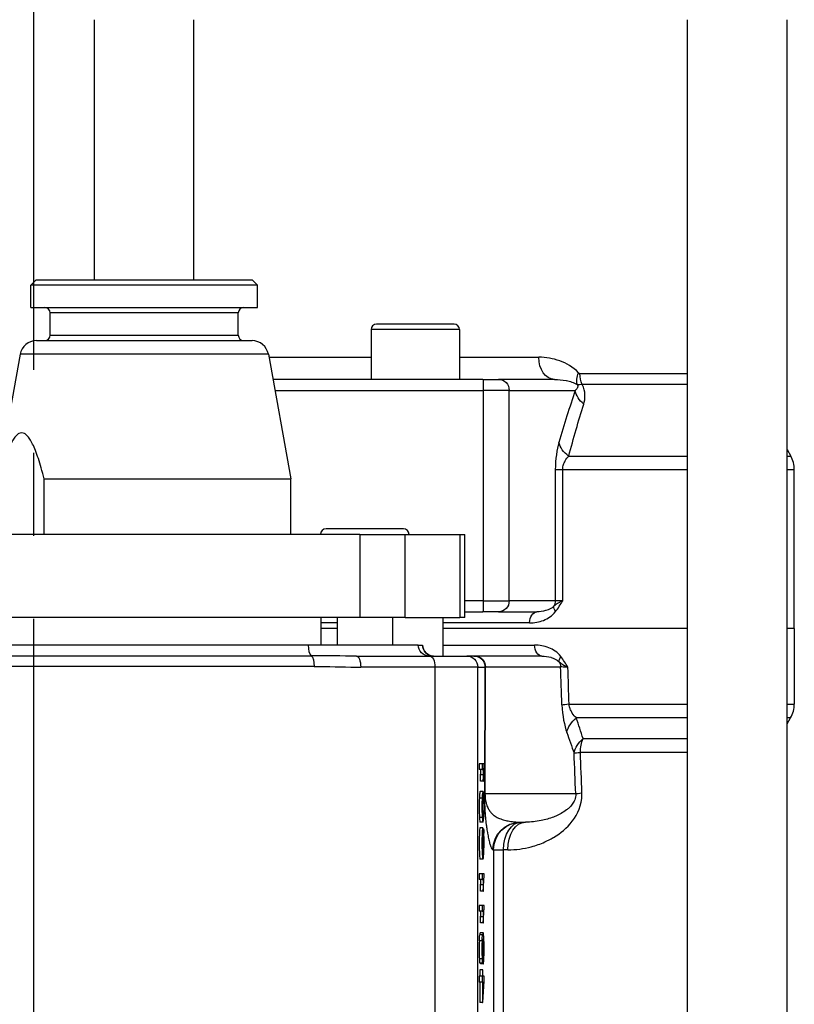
# Model space of a CAD drawing. Header units: millimetres. Extents: x 0 to 8400, y 0 to 5940.
# Tile 18 of 51: x 3298 to 3438, y 2333 to 2511. Entities that reach past the tile are written whole.
import ezdxf

# ---------------------------------------------------------------- set-up
doc = ezdxf.new("R2010")
doc.units = ezdxf.units.MM
doc.header["$LTSCALE"] = 20
doc.linetypes.add('MITTE', pattern=[2, 1.25, -0.25, 0.25, -0.25])
doc.layers.add('02-LINIE-035', color=2, linetype='CONTINUOUS')
doc.layers.add('05-ACHSE', color=1, linetype='MITTE')

msp = doc.modelspace()

# ---------------------------------------------------------------- linework, layer by layer
at = {"layer": '02-LINIE-035'}
for p, q in [((3311.99, 2463.81), (3311.99, 2510.81)), ((3329.99, 2463.81), (3329.99, 2510.81)), ((3419.18, 2210.81), (3419.18, 2510.81)), ((3437.18, 2210.81), (3437.18, 2510.81)), ((3301.49, 2463.81), (3300.49, 2462.81)), ((3341.49, 2462.81), (3300.49, 2462.81)), ((3300.49, 2458.81), (3300.49, 2462.81)), ((3301.49, 2463.81), (3340.49, 2463.81)), ((3340.49, 2463.81), (3341.49, 2462.81)), ((3341.49, 2458.81), (3341.49, 2462.81)), ((3300.49, 2458.81), (3341.49, 2458.81)), ((3337.99, 2457.81), (3303.99, 2457.81)), ((3303.99, 2453.81), (3303.99, 2457.81)), ((3337.99, 2453.81), (3337.99, 2457.81)), ((3376.99, 2455.81), (3362.99, 2455.81)), ((3303.99, 2453.81), (3337.99, 2453.81)), ((3377.99, 2454.81), (3361.99, 2454.81)), ((3361.99, 2454.81), (3361.99, 2445.81)), ((3377.99, 2454.81), (3377.99, 2445.81)), ((3301.5, 2452.81), (3340.48, 2452.81)), ((3298.55, 2450.34), (3294.49, 2427.81)), ((3343.44, 2450.34), (3298.55, 2450.34)), ((3343.44, 2450.34), (3347.49, 2427.81)), ((3343.53, 2449.81), (3361.99, 2449.81)), ((3377.99, 2449.81), (3392.29, 2449.81)), ((3399.74, 2446.86), (3419.18, 2446.86)), ((3382.21, 2445.81), (3344.25, 2445.81)), ((3382.21, 2445.81), (3385.03, 2445.81)), ((3395.13, 2445.81), (3385.03, 2445.81)), ((3419.18, 2444.89), (3400.14, 2444.89)), ((3344.61, 2443.81), (3382.26, 2443.81)), ((3382.26, 2443.81), (3382.26, 2405.81)), ((3386.96, 2443.81), (3382.26, 2443.81)), ((3386.96, 2405.81), (3386.96, 2443.81)), ((3386.96, 2443.81), (3398.89, 2443.81)), ((3437.18, 2433.12), (3437.84, 2431.95)), ((3397.71, 2431.95), (3419.18, 2431.95)), ((3437.18, 2431.95), (3437.84, 2431.95)), ((3395.29, 2429.49), (3395.29, 2405.81)), ((3396.64, 2429.49), (3395.29, 2429.49)), ((3396.64, 2405.81), (3396.64, 2429.49)), ((3419.18, 2429.49), (3396.64, 2429.49)), ((3438.49, 2429.49), (3437.18, 2429.49)), ((3438.49, 2400.81), (3438.49, 2429.49)), ((3302.92, 2417.81), (3302.92, 2427.81)), ((3302.92, 2427.81), (3347.49, 2427.81)), ((3347.49, 2417.81), (3347.49, 2427.81)), ((3367.86, 2418.81), (3353.86, 2418.81)), ((3359.94, 2417.81), (3279.41, 2417.81)), ((3359.94, 2417.81), (3359.94, 2402.81)), ((3359.94, 2417.81), (3368.14, 2417.81)), ((3368.14, 2402.81), (3368.14, 2417.81)), ((3368.14, 2417.81), (3378.05, 2417.81)), ((3378.05, 2417.81), (3378.05, 2402.81)), ((3378.05, 2417.81), (3378.96, 2417.81)), ((3378.96, 2402.81), (3378.96, 2417.81)), ((3382.26, 2405.81), (3378.96, 2405.81)), ((3382.26, 2405.81), (3386.96, 2405.81)), ((3395.29, 2405.81), (3386.96, 2405.81)), ((3396.64, 2405.81), (3395.29, 2405.81)), ((3378.96, 2403.81), (3382.21, 2403.81)), ((3385.03, 2403.81), (3382.21, 2403.81)), ((3385.03, 2403.81), (3391.96, 2403.81)), ((3359.94, 2402.81), (3279.41, 2402.81)), ((3352.99, 2397.81), (3352.99, 2402.81)), ((3355.86, 2402.81), (3355.86, 2397.81)), ((3368.14, 2402.81), (3359.94, 2402.81)), ((3365.86, 2402.81), (3365.86, 2397.81)), ((3368.14, 2402.81), (3378.05, 2402.81)), ((3374.99, 2402.81), (3374.99, 2395.81)), ((3378.96, 2402.81), (3378.05, 2402.81)), ((3355.86, 2401.81), (3352.99, 2401.81)), ((3355.86, 2400.81), (3352.99, 2400.81)), ((3355.86, 2400.81), (3352.99, 2400.81)), ((3390.66, 2401.81), (3374.99, 2401.81)), ((3419.18, 2400.81), (3374.99, 2400.81)), ((3419.18, 2400.81), (3374.99, 2400.81)), ((3438.49, 2400.81), (3437.18, 2400.81)), ((3438.49, 2400.81), (3437.18, 2400.81)), ((3438.49, 2400.81), (3438.49, 2387.15)), ((3350.7, 2397.81), (3251.29, 2397.81)), ((3370.53, 2397.81), (3350.7, 2397.81)), ((3370.53, 2397.81), (3371.29, 2397.81)), ((3371.29, 2397.81), (3371.29, 2397.81)), ((3374.99, 2397.81), (3391.56, 2397.81)), ((3250.78, 2395.87), (3351.2, 2395.87)), ((3355.86, 2395.84), (3355.86, 2395.83)), ((3359.34, 2395.81), (3372.57, 2395.81)), ((3372.57, 2395.81), (3379.28, 2395.81)), ((3380.58, 2395.81), (3379.28, 2395.81)), ((3380.75, 2395.81), (3380.58, 2395.81)), ((3392.88, 2395.81), (3380.75, 2395.81)), ((3351.71, 2393.93), (3250.27, 2393.93)), ((3373.54, 2393.81), (3360.13, 2393.81)), ((3373.54, 2393.81), (3373.54, 2285.61)), ((3381.28, 2393.81), (3373.54, 2393.81)), ((3381.28, 2285.42), (3381.28, 2393.81)), ((3381.28, 2393.81), (3382.58, 2393.81)), ((3382.58, 2393.81), (3382.48, 2371.02)), ((3382.59, 2370.94), (3382.68, 2393.86)), ((3382.68, 2393.86), (3396.24, 2393.86)), ((3397.8, 2387.15), (3419.18, 2387.15)), ((3437.18, 2387.15), (3438.49, 2387.15)), ((3419.18, 2384.65), (3399.1, 2384.65)), ((3437.82, 2384.65), (3437.18, 2384.65)), ((3437.18, 2383.54), (3437.82, 2384.65)), ((3400.33, 2380.91), (3419.18, 2380.91)), ((3419.18, 2378.41), (3399.84, 2378.41)), ((3381.56, 2376.37), (3381.56, 2375.33)), ((3382.06, 2376.37), (3381.56, 2376.37)), ((3382.06, 2375.33), (3381.56, 2375.33)), ((3382.41, 2376.37), (3382.06, 2376.37)), ((3382.06, 2376.37), (3382.06, 2375.33)), ((3382.06, 2375.33), (3382.33, 2375.33)), ((3382.41, 2375.7), (3382.41, 2376.37)), ((3382.3, 2374.33), (3381.8, 2374.33)), ((3382.28, 2373.23), (3381.78, 2373.23)), ((3382.28, 2373.23), (3382.32, 2373.23)), ((3382.07, 2370.13), (3381.57, 2370.13)), ((3382.23, 2371.36), (3381.73, 2371.36)), ((3398.98, 2370.94), (3382.59, 2370.94)), ((3382.09, 2366.64), (3381.59, 2366.64)), ((3382.11, 2367.42), (3382.35, 2367.42)), ((3382.17, 2364.76), (3381.67, 2364.76)), ((3382.23, 2365.8), (3381.73, 2365.8)), ((3382.32, 2364.61), (3382.21, 2364.61)), ((3382.32, 2364.61), (3382.32, 2363.57)), ((3389.02, 2365.81), (3389.89, 2365.81)), ((3382.22, 2363.22), (3382.11, 2363.22)), ((3382.32, 2363.57), (3382.27, 2363.57)), ((3382.35, 2363.17), (3382.28, 2363.17)), ((3382.36, 2361.24), (3382.27, 2361.24)), ((3382.22, 2360.82), (3382.11, 2360.82)), ((3382.32, 2360.46), (3382.25, 2360.46)), ((3384.03, 2360.81), (3384.12, 2360.81)), ((3384.12, 2360.81), (3384.12, 2289.08)), ((3384.12, 2360.81), (3385.95, 2360.81)), ((3385.95, 2289.08), (3385.95, 2360.81)), ((3386.69, 2360.81), (3385.95, 2360.81)), ((3382.22, 2359.13), (3381.72, 2359.13)), ((3381.56, 2356.49), (3381.56, 2355.44)), ((3382.06, 2356.49), (3381.56, 2356.49)), ((3382.41, 2356.49), (3382.06, 2356.49)), ((3382.06, 2356.49), (3382.06, 2355.44)), ((3382.41, 2355.81), (3382.41, 2356.49)), ((3382.06, 2355.44), (3381.56, 2355.44)), ((3382.3, 2354.45), (3381.8, 2354.45)), ((3382.06, 2355.44), (3382.33, 2355.44)), ((3382.28, 2353.35), (3381.78, 2353.35)), ((3382.28, 2353.35), (3382.32, 2353.35)), ((3381.56, 2350.74), (3381.56, 2349.7)), ((3382.06, 2350.74), (3381.56, 2350.74)), ((3382.41, 2350.74), (3382.06, 2350.74)), ((3382.06, 2350.74), (3382.06, 2349.7)), ((3382.41, 2350.07), (3382.41, 2350.74)), ((3382.06, 2349.7), (3381.56, 2349.7)), ((3382.3, 2348.71), (3381.8, 2348.71)), ((3382.06, 2349.7), (3382.33, 2349.7)), ((3382.28, 2347.6), (3381.78, 2347.6)), ((3382.28, 2347.6), (3382.32, 2347.6)), ((3382.13, 2345.43), (3381.63, 2345.43)), ((3382.24, 2345.78), (3381.74, 2345.78)), ((3382.07, 2344.37), (3381.57, 2344.37)), ((3382.22, 2344.73), (3382.2, 2344.73)), ((3382.35, 2344.14), (3382.23, 2344.14)), ((3382.35, 2341.77), (3382.23, 2341.77)), ((3382.07, 2341.09), (3381.57, 2341.09)), ((3382.14, 2340.33), (3381.64, 2340.33)), ((3382.29, 2340.17), (3381.79, 2340.17)), ((3382.14, 2340.33), (3382.14, 2341.34)), ((3381.56, 2337.95), (3381.56, 2336.9)), ((3382.06, 2337.95), (3381.56, 2337.95)), ((3381.64, 2339.1), (3381.64, 2337.95)), ((3382.14, 2339.1), (3381.64, 2339.1)), ((3382.06, 2337.95), (3382.06, 2336.9)), ((3382.14, 2337.95), (3382.06, 2337.95)), ((3382.18, 2339.1), (3382.14, 2339.1)), ((3382.14, 2339.1), (3382.14, 2337.95)), ((3382.18, 2337.95), (3382.18, 2339.1)), ((3382.41, 2337.95), (3382.18, 2337.95)), ((3382.41, 2337.09), (3382.41, 2337.95)), ((3382.06, 2336.9), (3381.56, 2336.9)), ((3381.64, 2336.9), (3381.64, 2333.2)), ((3382.06, 2336.9), (3382.14, 2336.9)), ((3382.14, 2336.9), (3382.14, 2333.2)), ((3382.18, 2333.2), (3382.41, 2337.09)), ((3382.18, 2334.23), (3382.18, 2336.9)), ((3382.18, 2336.9), (3382.34, 2336.9)), ((3382.34, 2336.9), (3382.18, 2334.23)), ((3382.14, 2333.2), (3381.64, 2333.2)), ((3382.14, 2333.2), (3382.18, 2333.2))]:
    msp.add_line(p, q, dxfattribs=at)
for centre, radius, start, end in [((3302.99, 2457.81), 1, 0, 90), ((3338.99, 2457.81), 1, 90, 180), ((3362.99, 2454.81), 1, 90, 180), ((3376.99, 2454.81), 1, 0, 90), ((3302.99, 2453.81), 1, 270, 0), ((3338.99, 2453.81), 1, 180, 270), ((3301.5, 2449.81), 3, 90, 169.796), ((3340.48, 2449.81), 3, 10.204, 90), ((3433.49, 2429.49), 5, 0, 29.5388), ((3353.86, 2417.81), 1, 90, 180), ((3367.86, 2417.81), 1, 0, 90), ((3373.29, 2397.81), 2, 180, 270), ((3433.49, 2387.15), 5, 330, 0)]:
    msp.add_arc(centre, radius, start, end, dxfattribs=at)
at = {"layer": '02-LINIE-035', "extrusion": (0, 0, -1)}
for centre, major_axis, ratio, start_param, end_param in [((3395.13, 2449.81), (0, -4), 0.70778, 0, 1.570796), ((3402.54, 2447.01), (-2.89, -2.76), 0.632475, 0.286621, 0.985705), ((3402.8, 2446.86), (0, 4), 0.765495, 4.19684, 4.712389), ((3382.21, 2443.81), (0, 2), 0.026177, 0, 1.570796), ((3385.03, 2443.81), (0, 2), 0.965926, 0, 1.570796), ((3403.71, 2443.81), (-4.74, 1.59), 0.765149, 5.197722, 5.869502), ((3400.78, 2434.42), (-4.8, 1.41), 0.72399, 5.180725, 5.89857), ((3382.21, 2405.81), (0, -2), 0.026177, 4.712389, 6.283185), ((3385.03, 2405.81), (0, -2), 0.965926, 4.712389, 6.283185), ((3393.36, 2405.81), (0, 2), 0.965926, 1.570796, 2.081647), ((3391.96, 2401.81), (0, 2), 0.652136, 4.712389, 6.283185), ((3396.73, 2403.85), (-1.58, 1.23), 0.500888, 5.285234, 6.019275), ((3351.37, 2397.81), (0, -2), 0.338127, 0.25268, 1.570796), ((3372.53, 2397.81), (0, -2), 0.999391, 0, 1.570796), ((3373.29, 2397.81), (0, -2), 0.999391, 0, 1.570796), ((3392.88, 2397.81), (0, -2), 0.658713, 0, 1.570796), ((3351.03, 2393.93), (0, 2), 0.338127, 0.25268, 1.570796), ((3359.34, 2393.81), (0, 2), 0.394251, 0, 1.570796), ((3372.57, 2393.81), (0, 2), 0.483671, 0, 1.570796), ((3379.28, 2393.81), (0, 2), 0.999391, 0, 1.570796), ((3380.58, 2393.81), (0, 2), 0.999391, 0, 1.570796), ((3380.75, 2393.81), (0, 2), 0.965926, 0, 1.544616), ((3397.7, 2395.73), (-1.59, -1.22), 0.504645, 0.265955, 0.987802), ((3385.58, 2393.81), (-3, -0.01), 0.077034, 0.035667, 0.264039), ((3394.31, 2393.81), (0, -2), 0.965926, 4.210572, 4.686209), ((3296.16, 7088.08), (137.65, -5441.86), 0.006773, 0.528063, 0.530555), ((3400.12, 2393.81), (-4.05, 0.07), 0.015324, 5.397208, 5.997294), ((3300.99, 7088.21), (132.82, -5441.86), 0.006536, 0.528052, 0.530476), ((3401.32, 2387.15), (-5, -0.18), 0.036552, 0.261887, 0.790366), ((3402.21, 2382.15), (4.73, 1.63), 0.74526, 3.540089, 4.273806), ((3403.52, 2378.41), (4.7, 1.7), 0.761845, 3.552481, 4.267552), ((3403.52, 2378.41), (0, 5), 0.737656, 4.712389, 5.235988), ((3403.52, 2378.41), (-5, -0.19), 0.041811, 0.261942, 0.742005), ((3296.16, 7088.08), (134.27, -5308.2), 0.006773, 0.476571, 0.479576), ((3300.99, 7088.21), (129.44, -5308.2), 0.00653, 0.476559, 0.479564), ((3381.83, 2349.81), (0.05, 26.13), 0.008193, 5.931016, 6.066347), ((3382.33, 2349.81), (0.05, 26.13), 0.008193, 5.931016, 6.066347), ((3382.27, 2381.27), (0.45, 9.88), 0.021825, 3.76163, 3.933669), ((3382.77, 2381.27), (0.45, 9.88), 0.021825, 3.76163, 3.933669), ((3385.48, 2371.02), (-3, 0.01), 0.115556, 6.019671, 6.248043), ((3403.81, 2371.07), (-5, -0.19), 0.042169, 0.261946, 0.739009), ((3345.48, 1297.77), (36.82, 1066.87), 0.002726, 0.007664, 0.038724), ((3389.02, 2360.81), (0, 5), 0.999391, 4.712389, 6.283185), ((3389.12, 2360.81), (0, 5), 0.999391, 4.712389, 6.283185), ((3389.12, 2360.81), (0, 5), 0.63399, 4.712389, 6.283185), ((3389.89, 2360.81), (0, 5), 0.639562, 4.712389, 6.283185), ((3380.13, 2344.04), (-2.11, -19.68), 0.036385, 3.264194, 3.375427), ((3376.45, 2442.24), (5.62, -82.91), 0.01855, 6.077686, 6.141921), ((3380.8, 2383.83), (-1.41, 23.76), 0.028959, 2.828239, 2.962076), ((3379.44, 2392.3), (-2.79, 32.13), 0.02539, 3.007636, 3.137538), ((3382.27, 2361.38), (0.45, 9.88), 0.021825, 3.76163, 3.933669), ((3381.83, 2329.93), (0.05, 26.13), 0.008193, 5.931016, 6.066347), ((3382.77, 2361.38), (0.45, 9.88), 0.021825, 3.76163, 3.933669), ((3382.33, 2329.93), (0.05, 26.13), 0.008193, 5.931016, 6.066347), ((3382.27, 2355.64), (0.45, 9.88), 0.021825, 3.76163, 3.933669), ((3381.83, 2324.18), (0.05, 26.13), 0.008193, 5.931016, 6.066347), ((3382.77, 2355.64), (0.45, 9.88), 0.021825, 3.76163, 3.933669), ((3382.33, 2324.18), (0.05, 26.13), 0.008193, 5.931016, 6.066347), ((3389.51, 2201.61), (7.77, -144.18), 0.011774, 3.001527, 3.07087), ((3390.01, 2201.61), (7.77, -144.18), 0.011774, 3.001527, 3.07087)]:
    msp.add_ellipse(centre, major_axis=major_axis, ratio=ratio, start_param=start_param, end_param=end_param, dxfattribs=at)
at = {"layer": '02-LINIE-035'}
for points, knots in [([(3399.49, 2447.01), (3398.5, 2448.08), (3397.31, 2448.71), (3394.88, 2449.59), (3393.62, 2449.81), (3392.29, 2449.81)], [0, 0, 0, 0, 0.5, 0.5, 1, 1, 1, 1]), ([(3399.49, 2447.01), (3399.51, 2446.98), (3399.54, 2446.96), (3399.56, 2446.93), (3399.6, 2446.9), (3399.65, 2446.88), (3399.69, 2446.87), (3399.71, 2446.86), (3399.72, 2446.86), (3399.74, 2446.86)], [0, 0, 0, 0, 0.325341, 0.325341, 0.325341, 0.817251, 0.817251, 0.817251, 1, 1, 1, 1]), ([(3395.13, 2445.81), (3395.85, 2445.81), (3396.56, 2445.74), (3397.25, 2445.6), (3397.26, 2445.59), (3397.27, 2445.59), (3397.29, 2445.59), (3397.97, 2445.45), (3398.64, 2445.26), (3399.27, 2444.87)], [0, 0, 0, 0, 0.5, 0.5, 0.5, 0.509538, 0.509538, 0.509538, 1, 1, 1, 1]), ([(3399.27, 2444.87), (3399.29, 2444.85), (3399.3, 2444.82), (3399.31, 2444.8), (3399.32, 2444.78), (3399.33, 2444.77), (3399.33, 2444.75), (3399.35, 2444.72), (3399.35, 2444.68), (3399.36, 2444.65), (3399.36, 2444.6), (3399.36, 2444.55), (3399.36, 2444.51), (3399.35, 2444.42), (3399.32, 2444.35), (3399.29, 2444.29), (3399.28, 2444.26), (3399.26, 2444.24), (3399.25, 2444.21), (3399.15, 2444.05), (3399.02, 2443.92), (3398.89, 2443.81)], [0, 0, 0, 0, 0.028854, 0.028854, 0.028854, 0.048949, 0.048949, 0.048949, 0.096785, 0.096785, 0.096785, 0.187795, 0.187795, 0.187795, 0.378495, 0.378495, 0.378495, 0.458256, 0.458256, 0.458256, 1, 1, 1, 1]), ([(3400.14, 2444.89), (3400.06, 2444.88), (3399.99, 2444.87), (3399.92, 2444.86), (3399.74, 2444.84), (3399.59, 2444.84), (3399.46, 2444.85), (3399.39, 2444.86), (3399.33, 2444.87), (3399.27, 2444.87)], [0, 0, 0, 0, 0.204991, 0.204991, 0.204991, 0.708562, 0.708562, 0.708562, 1, 1, 1, 1]), ([(3400.43, 2441.34), (3400.58, 2441.83), (3400.68, 2442.35), (3400.66, 2442.94), (3400.66, 2442.97), (3400.66, 2443), (3400.66, 2443.03), (3400.63, 2443.6), (3400.49, 2444.25), (3400.14, 2444.89)], [0, 0, 0, 0, 0.5, 0.5, 0.5, 0.5239, 0.5239, 0.5239, 1, 1, 1, 1]), ([(3396.64, 2429.49), (3396.64, 2429.67), (3396.66, 2429.85), (3396.68, 2430.02), (3396.73, 2430.3), (3396.81, 2430.55), (3396.91, 2430.76), (3396.96, 2430.88), (3397.01, 2430.99), (3397.07, 2431.09), (3397.26, 2431.44), (3397.48, 2431.72), (3397.71, 2431.95)], [0, 0, 0, 0, 0.155563, 0.155563, 0.155563, 0.407438, 0.407438, 0.407438, 0.542309, 0.542309, 0.542309, 1, 1, 1, 1]), ([(3396.64, 2405.81), (3396.64, 2405.81), (3396.63, 2405.8), (3396.63, 2405.8), (3396.46, 2405.72), (3396.3, 2405.64), (3396.14, 2405.55), (3395.99, 2405.47), (3395.85, 2405.38), (3395.71, 2405.3), (3395.46, 2405.15), (3395.24, 2404.99), (3395.04, 2404.83)], [0, 0, 0, 0, 0.004938, 0.004938, 0.004938, 0.2633, 0.2633, 0.2633, 0.519574, 0.519574, 0.519574, 1, 1, 1, 1]), ([(3395.35, 2403.85), (3395.82, 2404.46), (3396.23, 2405.13), (3396.63, 2405.8), (3396.63, 2405.8), (3396.64, 2405.8), (3396.64, 2405.81)], [0, 0, 0, 0, 0.995215, 0.995215, 0.995215, 1, 1, 1, 1]), ([(3390.66, 2401.81), (3391.52, 2401.81), (3392.37, 2401.96), (3393.17, 2402.27), (3393.97, 2402.59), (3394.75, 2403.06), (3395.35, 2403.85)], [0, 0, 0, 0, 0.499277, 0.499277, 0.499277, 1, 1, 1, 1]), ([(3395.04, 2404.83), (3394.6, 2404.39), (3394.1, 2404.19), (3393.6, 2404.04), (3393.58, 2404.04), (3393.57, 2404.03), (3393.55, 2404.03), (3393.03, 2403.88), (3392.5, 2403.81), (3391.96, 2403.81)], [0, 0, 0, 0, 0.483771, 0.483771, 0.483771, 0.5, 0.5, 0.5, 1, 1, 1, 1]), ([(3396.31, 2395.73), (3395.7, 2396.54), (3394.91, 2397.01), (3394.1, 2397.33), (3393.29, 2397.65), (3392.43, 2397.81), (3391.56, 2397.81)], [0, 0, 0, 0, 0.5, 0.5, 0.5, 1, 1, 1, 1]), ([(3392.88, 2395.81), (3393.43, 2395.81), (3393.97, 2395.74), (3394.49, 2395.59), (3394.51, 2395.58), (3394.53, 2395.58), (3394.54, 2395.57), (3395.05, 2395.42), (3395.55, 2395.22), (3396, 2394.77)], [0, 0, 0, 0, 0.5, 0.5, 0.5, 0.516276, 0.516276, 0.516276, 1, 1, 1, 1]), ([(3397.56, 2393.81), (3397.56, 2393.81), (3397.56, 2393.81), (3397.56, 2393.82), (3397.16, 2394.48), (3396.76, 2395.14), (3396.31, 2395.73)], [0, 0, 0, 0, 0.004863, 0.004863, 0.004863, 1, 1, 1, 1]), ([(3351.71, 2393.93), (3354.25, 2393.93), (3356.77, 2393.84), (3359.27, 2393.81), (3359.55, 2393.81), (3359.84, 2393.81), (3360.13, 2393.81)], [0, 0, 0, 0, 0.896485, 0.896485, 0.896485, 1, 1, 1, 1]), ([(3396, 2394.77), (3396.19, 2394.61), (3396.41, 2394.46), (3396.66, 2394.3), (3396.79, 2394.22), (3396.93, 2394.14), (3397.08, 2394.06), (3397.23, 2393.98), (3397.39, 2393.89), (3397.55, 2393.81), (3397.56, 2393.81), (3397.56, 2393.81), (3397.56, 2393.81)], [0, 0, 0, 0, 0.481133, 0.481133, 0.481133, 0.737054, 0.737054, 0.737054, 0.994978, 0.994978, 0.994978, 1, 1, 1, 1]), ([(3399.1, 2384.65), (3398.85, 2384.89), (3398.6, 2385.17), (3398.37, 2385.52), (3398.26, 2385.69), (3398.15, 2385.88), (3398.06, 2386.09), (3397.99, 2386.25), (3397.93, 2386.42), (3397.88, 2386.61), (3397.84, 2386.78), (3397.81, 2386.96), (3397.8, 2387.15)], [0, 0, 0, 0, 0.461269, 0.461269, 0.461269, 0.686871, 0.686871, 0.686871, 0.851732, 0.851732, 0.851732, 1, 1, 1, 1]), ([(3382.32, 2373.23), (3382.33, 2373.82), (3382.34, 2374.33), (3382.38, 2375.21), (3382.39, 2375.52), (3382.41, 2375.7)], [0, 0, 0, 0, 0.498943, 0.498943, 1, 1, 1, 1]), ([(3381.57, 2370.13), (3381.56, 2369.72), (3381.55, 2369.21), (3381.55, 2367.76), (3381.56, 2367.11), (3381.59, 2366.64)], [0, 0, 0, 0, 0.431846, 0.431846, 1, 1, 1, 1]), ([(3381.73, 2371.36), (3381.69, 2371.36), (3381.65, 2371.26), (3381.6, 2370.85), (3381.58, 2370.54), (3381.57, 2370.13)], [0.2965919, 0.2965919, 0.2965919, 0.2965919, 0.6477224, 0.6477224, 1, 1, 1, 1]), ([(3382.07, 2370.13), (3382.06, 2369.72), (3382.05, 2369.21), (3382.05, 2367.76), (3382.06, 2367.11), (3382.09, 2366.64)], [0, 0, 0, 0, 0.431846, 0.431846, 1, 1, 1, 1]), ([(3382.31, 2371.17), (3382.29, 2371.3), (3382.26, 2371.36), (3382.19, 2371.36), (3382.15, 2371.26), (3382.1, 2370.85), (3382.08, 2370.54), (3382.07, 2370.13)], [0, 0, 0, 0, 0.296592, 0.296592, 0.647722, 0.647722, 1, 1, 1, 1]), ([(3382.11, 2369.8), (3382.13, 2370.12), (3382.17, 2370.29), (3382.29, 2370.29), (3382.32, 2370.12), (3382.36, 2369.47), (3382.37, 2369.06), (3382.37, 2368.09), (3382.36, 2367.71), (3382.35, 2367.42)], [0, 0, 0, 0, 0.24984, 0.24984, 0.500928, 0.500928, 0.752712, 0.752712, 1, 1, 1, 1]), ([(3382.4, 2369.79), (3382.39, 2370.13), (3382.38, 2370.42), (3382.35, 2370.87), (3382.33, 2371.04), (3382.31, 2371.17)], [0, 0, 0, 0, 0.5, 0.5, 1, 1, 1, 1]), ([(3382.48, 2371.02), (3382.48, 2370.97), (3382.48, 2370.92), (3382.48, 2370.87), (3382.48, 2370.84), (3382.48, 2370.8), (3382.48, 2370.77), (3382.48, 2370.72), (3382.48, 2370.67), (3382.48, 2370.61), (3382.49, 2370.54), (3382.49, 2370.46), (3382.49, 2370.39), (3382.49, 2370.28), (3382.49, 2370.17), (3382.49, 2370.06), (3382.49, 2369.97), (3382.49, 2369.89), (3382.49, 2369.81), (3382.49, 2369.79), (3382.49, 2369.78), (3382.5, 2369.77), (3382.5, 2369.71), (3382.5, 2369.62), (3382.5, 2369.59), (3382.5, 2369.48), (3382.5, 2369.37), (3382.51, 2369.26), (3382.51, 2369.25), (3382.51, 2369.24), (3382.51, 2369.23), (3382.51, 2369.13), (3382.52, 2369), (3382.52, 2368.93), (3382.53, 2368.76), (3382.53, 2368.6), (3382.54, 2368.43), (3382.54, 2368.37), (3382.55, 2368.3), (3382.55, 2368.24), (3382.55, 2368.16), (3382.56, 2368.07), (3382.56, 2368.01), (3382.58, 2367.78), (3382.59, 2367.55), (3382.61, 2367.32), (3382.62, 2367.18), (3382.63, 2367.04), (3382.64, 2366.9), (3382.64, 2366.85), (3382.65, 2366.78), (3382.65, 2366.75), (3382.68, 2366.43), (3382.71, 2366.12), (3382.75, 2365.81), (3382.77, 2365.59), (3382.8, 2365.37), (3382.83, 2365.15), (3382.83, 2365.11), (3382.84, 2365.07), (3382.84, 2365.04), (3382.87, 2364.82), (3382.91, 2364.6), (3382.94, 2364.39), (3382.96, 2364.25), (3382.99, 2364.1), (3383.01, 2363.96), (3383.02, 2363.91), (3383.03, 2363.85), (3383.04, 2363.81), (3383.07, 2363.64), (3383.1, 2363.47), (3383.13, 2363.31), (3383.16, 2363.14), (3383.2, 2362.97), (3383.23, 2362.83), (3383.3, 2362.53), (3383.36, 2362.27), (3383.43, 2362.02), (3383.49, 2361.81), (3383.55, 2361.62), (3383.6, 2361.46), (3383.61, 2361.44), (3383.62, 2361.42), (3383.63, 2361.39), (3383.7, 2361.21), (3383.76, 2361.07), (3383.83, 2360.97), (3383.9, 2360.86), (3383.96, 2360.81), (3384.03, 2360.81)], [0, 0, 0, 0, 0.001582, 0.001582, 0.001582, 0.002692, 0.002692, 0.002692, 0.004384, 0.004384, 0.004384, 0.006878, 0.006878, 0.006878, 0.010481, 0.010481, 0.010481, 0.013269, 0.013269, 0.013269, 0.013672, 0.013672, 0.013672, 0.015625, 0.015625, 0.015625, 0.023437, 0.023437, 0.023437, 0.024077, 0.024077, 0.024077, 0.03125, 0.03125, 0.03125, 0.048182, 0.048182, 0.048182, 0.054687, 0.054687, 0.054687, 0.0625, 0.0625, 0.0625, 0.096368, 0.096368, 0.096368, 0.117187, 0.117187, 0.117187, 0.125, 0.125, 0.125, 0.192857, 0.192857, 0.192857, 0.242187, 0.242187, 0.242187, 0.25, 0.25, 0.25, 0.31557, 0.31557, 0.31557, 0.359375, 0.359375, 0.359375, 0.375, 0.375, 0.375, 0.4375, 0.4375, 0.4375, 0.5, 0.5, 0.5, 0.625, 0.625, 0.625, 0.734375, 0.734375, 0.734375, 0.75, 0.75, 0.75, 0.868928, 0.868928, 0.868928, 1, 1, 1, 1]), ([(3382.59, 2370.94), (3382.59, 2370.9), (3382.59, 2370.87), (3382.58, 2370.82), (3382.58, 2370.8), (3382.59, 2370.75), (3382.59, 2370.71), (3382.59, 2370.63), (3382.59, 2370.59), (3382.59, 2370.46), (3382.6, 2370.4), (3382.61, 2370.28), (3382.61, 2370.23), (3382.62, 2370.13), (3382.63, 2370.09), (3382.64, 2369.96), (3382.65, 2369.89), (3382.68, 2369.76), (3382.69, 2369.69), (3382.72, 2369.52), (3382.75, 2369.42), (3382.8, 2369.23), (3382.82, 2369.14), (3382.9, 2368.9), (3382.95, 2368.77), (3383.05, 2368.51), (3383.11, 2368.4), (3383.27, 2368.09), (3383.38, 2367.91), (3383.61, 2367.6), (3383.73, 2367.46), (3383.97, 2367.22), (3384.09, 2367.11), (3384.35, 2366.92), (3384.48, 2366.83), (3384.88, 2366.6), (3385.16, 2366.48), (3385.73, 2366.27), (3386.03, 2366.19), (3386.63, 2366.05), (3386.94, 2365.99), (3387.55, 2365.9), (3387.85, 2365.87), (3388.45, 2365.82), (3388.75, 2365.81), (3389.02, 2365.81)], [0, 0, 0, 0, 0.000488, 0.000488, 0.000977, 0.000977, 0.001953, 0.001953, 0.003906, 0.003906, 0.007812, 0.007812, 0.011719, 0.011719, 0.015625, 0.015625, 0.023438, 0.023438, 0.03125, 0.03125, 0.046875, 0.046875, 0.0625, 0.0625, 0.09375, 0.09375, 0.125, 0.125, 0.1875, 0.1875, 0.25, 0.25, 0.3125, 0.3125, 0.375, 0.375, 0.5, 0.5, 0.625, 0.625, 0.75, 0.75, 0.875, 0.875, 1, 1, 1, 1]), ([(3386.69, 2360.81), (3388.16, 2360.81), (3389.58, 2361), (3390.95, 2361.36), (3391.79, 2361.58), (3392.61, 2361.86), (3393.41, 2362.22), (3393.92, 2362.45), (3394.43, 2362.71), (3394.93, 2363), (3394.95, 2363.01), (3394.97, 2363.03), (3394.99, 2363.04), (3396.23, 2363.78), (3397.4, 2364.72), (3398.37, 2365.98), (3398.38, 2366), (3398.4, 2366.02), (3398.42, 2366.04), (3399.34, 2367.26), (3400.09, 2368.91), (3400.11, 2370.74), (3400.11, 2370.85), (3400.11, 2370.96), (3400.11, 2371.07)], [0, 0, 0, 0, 0.247098, 0.247098, 0.247098, 0.397904, 0.397904, 0.397904, 0.495871, 0.495871, 0.495871, 0.5, 0.5, 0.5, 0.745702, 0.745702, 0.745702, 0.75, 0.75, 0.75, 0.985724, 0.985724, 0.985724, 1, 1, 1, 1]), ([(3398.98, 2370.94), (3399, 2370.54), (3398.92, 2370.15), (3398.8, 2369.84), (3398.68, 2369.53), (3398.52, 2369.28), (3398.36, 2369.06), (3398.18, 2368.8), (3397.97, 2368.58), (3397.77, 2368.39), (3397.62, 2368.25), (3397.47, 2368.12), (3397.31, 2368), (3396.71, 2367.53), (3396.06, 2367.19), (3395.41, 2366.9), (3395.27, 2366.84), (3395.12, 2366.78), (3394.98, 2366.73), (3394.25, 2366.44), (3393.49, 2366.23), (3392.73, 2366.08), (3391.81, 2365.9), (3390.86, 2365.81), (3389.89, 2365.81)], [0, 0, 0, 0, 0.0625, 0.0625, 0.0625, 0.125, 0.125, 0.125, 0.19686, 0.19686, 0.19686, 0.25, 0.25, 0.25, 0.45489, 0.45489, 0.45489, 0.5, 0.5, 0.5, 0.726423, 0.726423, 0.726423, 1, 1, 1, 1]), ([(3382.35, 2367.42), (3382.32, 2367.06), (3382.29, 2366.88), (3382.17, 2366.88), (3382.13, 2367.04), (3382.09, 2367.7), (3382.09, 2368.1), (3382.09, 2369.06), (3382.09, 2369.47), (3382.11, 2369.8)], [0, 0, 0, 0, 0.250572, 0.250572, 0.501143, 0.501143, 0.751024, 0.751024, 1, 1, 1, 1]), ([(3382.39, 2367.04), (3382.4, 2367.45), (3382.41, 2367.96), (3382.41, 2369.04), (3382.4, 2369.44), (3382.4, 2369.79)], [0, 0, 0, 0, 0.576052, 0.576052, 1, 1, 1, 1]), ([(3382.09, 2366.64), (3382.12, 2366.08), (3382.16, 2365.8), (3382.27, 2365.8), (3382.3, 2365.9), (3382.35, 2366.32), (3382.37, 2366.63), (3382.39, 2367.04)], [0, 0, 0, 0, 0.442623, 0.442623, 0.721311, 0.721311, 1, 1, 1, 1]), ([(3381.67, 2364.76), (3381.65, 2364.76), (3381.63, 2364.64), (3381.59, 2364.18), (3381.58, 2363.86), (3381.56, 2363.06), (3381.55, 2362.6), (3381.55, 2361.21), (3381.56, 2360.5), (3381.62, 2359.4), (3381.66, 2359.13), (3381.72, 2359.13)], [0.3195655, 0.3195655, 0.3195655, 0.3195655, 0.4013018, 0.4013018, 0.4833007, 0.4833007, 0.5652997, 0.5652997, 0.7047536, 0.7047536, 0.8442076, 0.8442076, 0.8442076, 0.8442076]), ([(3382.27, 2361.09), (3382.28, 2361.46), (3382.28, 2361.84), (3382.28, 2362.94), (3382.27, 2363.53), (3382.23, 2364.51), (3382.2, 2364.76), (3382.15, 2364.76), (3382.13, 2364.64), (3382.09, 2364.18), (3382.08, 2363.86), (3382.06, 2363.06), (3382.05, 2362.6), (3382.05, 2361.21), (3382.06, 2360.5), (3382.12, 2359.4), (3382.16, 2359.13), (3382.29, 2359.13), (3382.34, 2359.43), (3382.37, 2360.04)], [0, 0, 0, 0, 0.071175, 0.071175, 0.195497, 0.195497, 0.319566, 0.319566, 0.401302, 0.401302, 0.483301, 0.483301, 0.5653, 0.5653, 0.704754, 0.704754, 0.844208, 0.844208, 1, 1, 1, 1]), ([(3382.13, 2360.56), (3382.11, 2360.71), (3382.1, 2360.93), (3382.09, 2361.48), (3382.09, 2361.77), (3382.09, 2362.51), (3382.09, 2362.89), (3382.11, 2363.21)], [0, 0, 0, 0, 0.288333, 0.288333, 0.576667, 0.576667, 1, 1, 1, 1]), ([(3382.11, 2363.21), (3382.12, 2363.53), (3382.14, 2363.69), (3382.19, 2363.69), (3382.21, 2363.53), (3382.22, 2363.22)], [0, 0, 0, 0, 0.509434, 0.509434, 1, 1, 1, 1]), ([(3382.22, 2363.22), (3382.24, 2362.9), (3382.24, 2362.51), (3382.24, 2361.56), (3382.24, 2361.15), (3382.22, 2360.82)], [0, 0, 0, 0, 0.501838, 0.501838, 1, 1, 1, 1]), ([(3382.35, 2363.17), (3382.37, 2362.89), (3382.37, 2362.54), (3382.37, 2361.79), (3382.37, 2361.5), (3382.36, 2361.24)], [0, 0, 0, 0, 0.554779, 0.554779, 1, 1, 1, 1]), ([(3382.37, 2360.04), (3382.39, 2360.57), (3382.41, 2361.29), (3382.41, 2362.86), (3382.4, 2363.41), (3382.38, 2363.84)], [0, 0, 0, 0, 0.572222, 0.572222, 1, 1, 1, 1]), ([(3382.22, 2360.82), (3382.21, 2360.49), (3382.19, 2360.33), (3382.15, 2360.33), (3382.14, 2360.41), (3382.13, 2360.56)], [0, 0, 0, 0, 0.605364, 0.605364, 1, 1, 1, 1]), ([(3382.32, 2353.35), (3382.33, 2353.93), (3382.34, 2354.44), (3382.38, 2355.32), (3382.39, 2355.63), (3382.41, 2355.81)], [0, 0, 0, 0, 0.498943, 0.498943, 1, 1, 1, 1]), ([(3382.32, 2347.6), (3382.33, 2348.19), (3382.34, 2348.7), (3382.38, 2349.58), (3382.39, 2349.89), (3382.41, 2350.07)], [0, 0, 0, 0, 0.498943, 0.498943, 1, 1, 1, 1]), ([(3382.39, 2344.38), (3382.38, 2344.84), (3382.36, 2345.18), (3382.31, 2345.66), (3382.28, 2345.78), (3382.19, 2345.78), (3382.16, 2345.66), (3382.13, 2345.43)], [0, 0, 0, 0, 0.329561, 0.329561, 0.658208, 0.658208, 1, 1, 1, 1]), ([(3381.57, 2344.37), (3381.56, 2343.9), (3381.55, 2343.36), (3381.55, 2342.06), (3381.56, 2341.51), (3381.57, 2341.09)], [0, 0, 0, 0, 0.485175, 0.485175, 1, 1, 1, 1]), ([(3382.07, 2344.37), (3382.06, 2343.9), (3382.05, 2343.36), (3382.05, 2342.06), (3382.06, 2341.51), (3382.07, 2341.09)], [0, 0, 0, 0, 0.485175, 0.485175, 1, 1, 1, 1]), ([(3382.09, 2343.6), (3382.1, 2343.84), (3382.11, 2344.04), (3382.13, 2344.35), (3382.14, 2344.48), (3382.18, 2344.69), (3382.19, 2344.74), (3382.21, 2344.74), (3382.22, 2344.74), (3382.22, 2344.73)], [0, 0, 0, 0, 0.321705, 0.321705, 0.643411, 0.643411, 0.965116, 0.965116, 1, 1, 1, 1]), ([(3382.14, 2341.34), (3382.12, 2341.42), (3382.11, 2341.58), (3382.09, 2342.07), (3382.09, 2342.37), (3382.09, 2343.07), (3382.09, 2343.35), (3382.09, 2343.6)], [0, 0, 0, 0, 0.349593, 0.349593, 0.699187, 0.699187, 1, 1, 1, 1]), ([(3382.22, 2344.73), (3382.21, 2344.52), (3382.2, 2344.24), (3382.18, 2343.51), (3382.17, 2343.12), (3382.17, 2341.99), (3382.18, 2341.39), (3382.23, 2340.42), (3382.25, 2340.17), (3382.32, 2340.17), (3382.35, 2340.43), (3382.37, 2340.94)], [0, 0, 0, 0, 0.141774, 0.141774, 0.283548, 0.283548, 0.520228, 0.520228, 0.756423, 0.756423, 1, 1, 1, 1]), ([(3382.23, 2341.74), (3382.22, 2342.07), (3382.21, 2342.47), (3382.21, 2343.44), (3382.22, 2343.84), (3382.23, 2344.15)], [0, 0, 0, 0, 0.498195, 0.498195, 1, 1, 1, 1]), ([(3382.23, 2344.15), (3382.25, 2344.46), (3382.27, 2344.62), (3382.32, 2344.62), (3382.33, 2344.46), (3382.35, 2344.14)], [0, 0, 0, 0, 0.500726, 0.500726, 1, 1, 1, 1]), ([(3382.35, 2344.14), (3382.36, 2343.82), (3382.37, 2343.43), (3382.37, 2342.52), (3382.36, 2342.11), (3382.35, 2341.77)], [0, 0, 0, 0, 0.492366, 0.492366, 1, 1, 1, 1]), ([(3382.37, 2340.94), (3382.4, 2341.45), (3382.41, 2342.09), (3382.41, 2343.41), (3382.4, 2343.92), (3382.39, 2344.38)], [0, 0, 0, 0, 0.580475, 0.580475, 1, 1, 1, 1]), ([(3382.35, 2341.77), (3382.33, 2341.42), (3382.31, 2341.25), (3382.27, 2341.25), (3382.25, 2341.41), (3382.23, 2341.74)], [0, 0, 0, 0, 0.526636, 0.526636, 1, 1, 1, 1])]:
    msp.add_open_spline(points, degree=3, knots=knots, dxfattribs=at)
for points in [[(3398.89, 2443.81), (3397.88, 2440.81), (3396.9, 2437.67), (3395.95, 2434.42)], [(3397.71, 2431.95), (3398.59, 2435.2), (3399.49, 2438.34), (3400.43, 2441.34)], [(3395.95, 2434.42), (3395.58, 2433.15), (3395.29, 2431.42), (3395.29, 2429.49)], [(3359.34, 2395.81), (3356.73, 2395.81), (3354.02, 2395.87), (3351.2, 2395.87)], [(3396.49, 2387.02), (3396.57, 2385), (3396.94, 2383.28), (3397.38, 2382.02)], [(3400.33, 2380.91), (3399.92, 2382.13), (3399.51, 2383.38), (3399.1, 2384.65)], [(3397.38, 2382.02), (3397.81, 2380.75), (3398.25, 2379.5), (3398.7, 2378.27)], [(3381.59, 2366.64), (3381.62, 2366.08), (3381.66, 2365.8), (3381.73, 2365.8)], [(3381.74, 2345.78), (3381.69, 2345.78), (3381.66, 2345.66), (3381.63, 2345.43)], [(3381.57, 2341.09), (3381.59, 2340.67), (3381.61, 2340.41), (3381.64, 2340.33)], [(3381.75, 2340.33), (3381.76, 2340.22), (3381.77, 2340.17), (3381.79, 2340.17)], [(3382.07, 2341.09), (3382.09, 2340.67), (3382.11, 2340.41), (3382.14, 2340.33)]]:
    msp.add_open_spline(points, degree=3, dxfattribs=at)
msp.add_rational_spline([(3302.92, 2427.81), (3298.84, 2444), (3294.77, 2427.81)], [1.09087378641, 1.15632621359, 1.09087378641], degree=2, dxfattribs=at)
at = {"layer": '05-ACHSE', "ltscale": 3}
msp.add_line((3300.99, 3002.56), (3300.99, 1443.84), dxfattribs=at)

doc.saveas('drawing.dxf')
